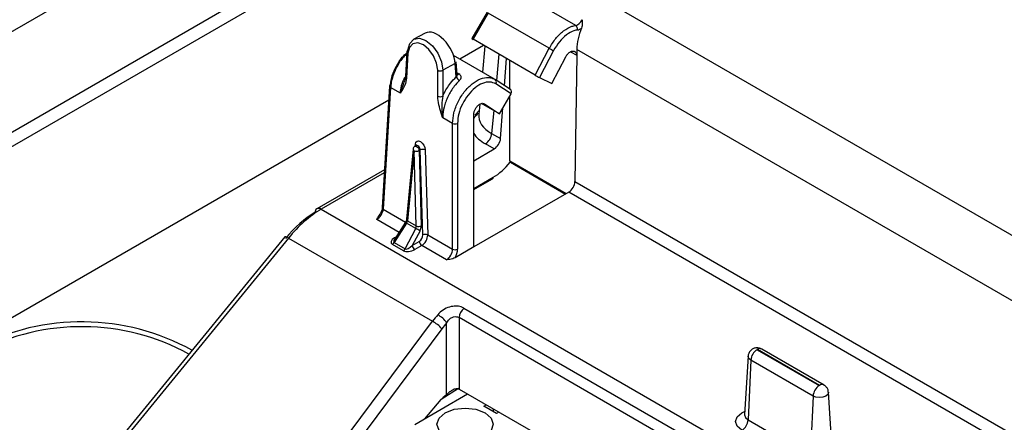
# Model space of a CAD drawing. Header units: millimetres. Extents: x 16 to 503, y 3 to 290.
# Tile 114 of 169: x 89.48 to 93.78, y 164.31 to 166.07. Entities that reach past the tile are written whole.
import ezdxf

# ---------------------------------------------------------------- set-up
doc = ezdxf.new("R2010")
doc.units = ezdxf.units.MM

msp = doc.modelspace()

# ---------------------------------------------------------------- linework, layer by layer
at = {"color": 7, "linetype": 'Continuous', "lineweight": 25}
for p, q in [((91.9215, 167.4491), (89.4194, 166.0046)), ((91.8671, 166.978), (89.365, 165.5336)), ((91.9215, 166.9466), (89.4194, 165.5022)), ((91.7107, 166.3442), (99.2446, 161.995)), ((91.9087, 166.047), (91.6442, 166.1997)), ((91.5215, 166.1042), (91.4551, 165.9894)), ((91.5268, 166.1005), (91.4606, 165.986)), ((91.7931, 165.9468), (91.5268, 166.1005)), ((91.2517, 166.0133), (91.2009, 165.986)), ((91.7316, 165.8295), (91.4606, 165.986)), ((91.1714, 165.9325), (91.1648, 165.8232)), ((91.1759, 165.9258), (91.1693, 165.8165)), ((91.5065, 165.9595), (91.4024, 165.8994)), ((91.5065, 165.9595), (91.4024, 165.8994)), ((91.5122, 165.9562), (91.5019, 165.842)), ((91.5727, 165.9212), (91.5623, 165.8065)), ((91.7316, 165.8295), (91.7931, 165.9468)), ((91.8119, 165.937), (91.7503, 165.8194)), ((91.8859, 165.9319), (91.913, 165.9163)), ((91.9134, 165.9419), (91.913, 165.9163)), ((94.7146, 164.3248), (91.9134, 165.9419)), ((91.3824, 165.8801), (91.3277, 165.8507)), ((91.5539, 165.8119), (91.375, 165.9152)), ((91.3868, 165.8224), (91.3824, 165.8801)), ((91.391, 165.8328), (91.3869, 165.8871)), ((91.5978, 165.7832), (91.6066, 165.9017)), ((91.6204, 165.7684), (91.6204, 165.8937)), ((91.8039, 165.7925), (91.8653, 165.9097)), ((91.913, 165.9163), (91.905, 165.3652)), ((91.3059, 165.7376), (91.3059, 165.8507)), ((91.3277, 165.8507), (91.3277, 165.7376)), ((91.3905, 165.8395), (91.3985, 165.8349)), ((91.5566, 165.8103), (91.5571, 165.8099)), ((91.6234, 165.7664), (91.5571, 165.8099)), ((91.626, 165.7476), (91.5595, 165.7913)), ((91.7503, 165.8194), (91.8039, 165.7925)), ((91.0954, 165.7821), (91.0633, 165.2513)), ((91.0999, 165.7753), (91.0678, 165.2445)), ((91.1427, 165.7506), (91.0999, 165.7753)), ((91.5758, 165.6608), (91.626, 165.7476)), ((91.0916, 165.72), (89.3106, 164.6919)), ((91.0916, 165.72), (89.4194, 164.7547)), ((91.5758, 165.6608), (91.4978, 165.7058)), ((91.5095, 165.7043), (91.5758, 165.6608)), ((91.6204, 165.4556), (91.6204, 165.738)), ((91.4868, 165.6757), (91.4678, 165.6546)), ((91.4892, 165.7025), (91.4852, 165.6586)), ((91.5504, 165.6754), (91.5413, 165.5751)), ((91.5805, 165.5525), (91.5905, 165.6863)), ((91.3706, 165.619), (91.3277, 165.6438)), ((91.3706, 165.0697), (91.3706, 165.619)), ((91.3923, 165.619), (91.3923, 165.0697)), ((91.4631, 165.0792), (91.4631, 165.6565)), ((91.5413, 165.5751), (91.5805, 165.5525)), ((91.1981, 165.5067), (91.1698, 165.2001)), ((91.2026, 165.4995), (91.1742, 165.1928)), ((91.2121, 165.171), (91.2026, 165.4995)), ((91.2116, 165.5218), (91.2062, 165.5189)), ((91.2073, 165.5194), (91.2081, 165.5284)), ((91.2298, 165.5028), (91.2243, 165.4999)), ((91.2243, 165.4999), (91.2338, 165.1714)), ((91.2405, 165.1318), (91.2298, 165.5028)), ((91.2515, 165.5033), (91.2622, 165.1323)), ((91.4631, 165.456), (91.5524, 165.5076)), ((91.5524, 165.5076), (91.5142, 165.5297)), ((91.6204, 165.4556), (91.8677, 165.3128)), ((91.6223, 165.45), (91.6232, 165.4494)), ((91.6231, 165.4493), (91.8636, 165.3105)), ((91.0733, 165.4167), (90.7775, 165.246)), ((91.0725, 165.4033), (90.7967, 165.2441)), ((91.4631, 165.3344), (91.5486, 165.3838)), ((91.4631, 165.3296), (91.5454, 165.3771)), ((91.905, 165.3652), (94.2641, 164.0033)), ((91.8788, 165.3192), (91.4631, 165.0792)), ((94.2517, 163.9493), (91.8788, 165.3192)), ((90.7967, 165.2441), (100.7299, 159.5097)), ((91.0678, 165.2445), (91.1654, 165.1882)), ((91.1368, 165.143), (91.0393, 165.1993)), ((91.1742, 165.1928), (91.2121, 165.171)), ((91.17, 165.1831), (91.1162, 165.0983)), ((91.1647, 165.1869), (91.1172, 165.112)), ((91.1634, 165.0711), (91.2099, 165.1601)), ((91.2099, 165.1601), (91.17, 165.1831)), ((91.2285, 165.1503), (91.1948, 165.0859)), ((90.638, 165.1236), (89.7877, 164.085)), ((90.6536, 165.118), (89.8034, 164.0793)), ((90.6536, 165.118), (91.2829, 164.7547)), ((91.1171, 165.1191), (91.1243, 165.1232)), ((91.1948, 165.0859), (91.2253, 165.1036)), ((91.2622, 165.1323), (91.3706, 165.0697)), ((91.1557, 165.063), (91.1085, 165.0902)), ((91.1162, 165.0983), (91.1634, 165.0711)), ((91.2362, 165.0856), (91.2057, 165.0679)), ((91.3447, 165.023), (91.2362, 165.0856)), ((91.4631, 165.0792), (91.3814, 165.0321)), ((91.4206, 164.8122), (92.5282, 164.1728)), ((92.5066, 164.1313), (91.3991, 164.7707)), ((91.3991, 164.7707), (91.3991, 164.4581)), ((90.4476, 163.6356), (91.2829, 164.7547)), ((91.3242, 164.722), (90.4889, 163.6028)), ((91.3447, 164.434), (91.3447, 164.7478)), ((92.7008, 164.6307), (92.9728, 164.4737)), ((92.9742, 164.4746), (92.7023, 164.6316)), ((92.9935, 164.4765), (92.7215, 164.6335)), ((92.6621, 164.6023), (92.6458, 164.3481)), ((92.6736, 164.5853), (92.6621, 164.3241)), ((92.9456, 164.4283), (92.6736, 164.5853)), ((91.3964, 164.4615), (91.3207, 164.413)), ((91.3991, 164.4581), (91.7958, 164.2291)), ((91.4362, 164.4366), (91.2052, 164.3032)), ((92.9456, 164.4283), (92.9341, 164.1671)), ((93.0292, 164.1911), (93.0129, 164.4453)), ((91.2501, 164.3292), (91.3207, 164.413)), ((91.5079, 164.3838), (91.5178, 164.3895)), ((91.5622, 164.3524), (91.5079, 164.3838)), ((91.5479, 164.3722), (91.5479, 164.3607)), ((91.5722, 164.3581), (91.5622, 164.3524)), ((92.6458, 164.3481), (92.6458, 164.3474)), ((92.6621, 164.3241), (92.9341, 164.1671))]:
    msp.add_line(p, q, dxfattribs=at)
at = {"color": 7, "linetype": 'Continuous', "lineweight": 25, "flags": 128}
for points in [[(91.1759, 165.9383), (91.1834, 165.9677), (91.2008, 165.986), (91.2257, 165.9905), (91.2543, 165.9806), (91.2826, 165.9576), (91.3063, 165.9251), (91.3221, 165.8876), (91.3277, 165.8507)], [(91.3059, 165.8507), (91.3012, 165.8823), (91.2876, 165.9144), (91.2673, 165.9423), (91.2431, 165.9619), (91.2185, 165.9705), (91.1973, 165.9666), (91.1823, 165.9509), (91.1759, 165.9258)], [(91.2081, 165.5284), (91.2105, 165.5364), (91.2155, 165.5413), (91.2225, 165.5424), (91.2305, 165.5396), (91.2385, 165.5332), (91.2452, 165.5242), (91.2497, 165.5137), (91.2515, 165.5033)], [(91.2062, 165.5189), (91.2063, 165.5189), (91.2098, 165.5195), (91.2138, 165.5181), (91.2178, 165.5149), (91.2212, 165.5104), (91.2234, 165.5051), (91.2243, 165.4999)], [(91.2298, 165.5028), (91.2289, 165.508), (91.2266, 165.5133), (91.2232, 165.5178), (91.2193, 165.521), (91.2153, 165.5224), (91.2118, 165.5218), (91.2116, 165.5217)], [(91.1208, 165.1177), (91.1192, 165.1181), (91.1171, 165.1191)], [(92.7023, 164.6316), (92.7019, 164.6317), (92.7015, 164.6318), (92.7011, 164.6317), (92.7008, 164.6316), (92.7006, 164.6314), (92.7005, 164.6312), (92.7006, 164.6309), (92.7008, 164.6307)], [(92.6736, 164.5853), (92.6651, 164.5927), (92.6621, 164.6014), (92.6621, 164.6023)], [(92.9728, 164.4737), (92.9731, 164.4736), (92.9735, 164.4736), (92.9739, 164.4736), (92.9742, 164.4737), (92.9745, 164.4739), (92.9745, 164.4742), (92.9745, 164.4744), (92.9742, 164.4746)], [(93.0129, 164.4453), (93.013, 164.4444), (93.0099, 164.4357), (93.0014, 164.4283), (92.9886, 164.4234), (92.9735, 164.4216), (92.9584, 164.4234), (92.9456, 164.4283)], [(91.5125, 164.355), (91.5392, 164.332), (91.5486, 164.3048), (91.5392, 164.2776), (91.5125, 164.2546), (91.4726, 164.2392), (91.4255, 164.2338), (91.3784, 164.2392), (91.3385, 164.2546), (91.3118, 164.2776), (91.3024, 164.3048), (91.3118, 164.332), (91.3385, 164.355), (91.3784, 164.3705), (91.4255, 164.3759), (91.4726, 164.3705), (91.5125, 164.355)], [(92.6349, 164.2787), (92.6145, 164.2963), (92.6073, 164.3171), (92.6145, 164.3379), (92.6349, 164.3556), (92.6466, 164.3613)], [(92.6458, 164.3481), (92.6458, 164.3469), (92.65, 164.3346), (92.6621, 164.3241)]]:
    msp.add_lwpolyline(points, dxfattribs=at)
at = {"color": 7, "linetype": 'Continuous', "lineweight": 25}
for centre, radius, start, end in [((91.8979, 166.0319), 0.0186, 345.5023, 54.4101), ((91.1788, 165.9314), 0.00747, 112.7601, 171.586), ((91.179, 165.9327), 0.00761, 181.3036, 245.7633), ((92.2265, 166.755), 0.9171, 241.797, 243.1234), ((91.3791, 165.8871), 0.0078, 295.3938, 359.6569), ((91.3168, 165.8734), 0.0252, 244.472, 295.5669), ((91.3925, 165.842), 0.00932, 260.0088, 310.1864), ((91.1724, 165.8234), 0.00761, 181.3036, 245.7633), ((91.4177, 165.8352), 0.0334, 202.6498, 239.8037), ((91.5483, 165.7993), 0.0138, 324.3398, 50.4251), ((91.1028, 165.781), 0.00746, 112.8328, 171.6088), ((91.1032, 165.7824), 0.00783, 182.3217, 244.7477), ((91.3168, 165.7603), 0.0252, 244.472, 295.5669), ((91.3814, 165.6418), 0.0252, 244.4741, 295.5259), ((91.482, 165.5798), 0.0595, 302.7341, 355.5335), ((91.2135, 165.5053), 0.0154, 118.2341, 174.7179), ((91.2061, 165.5066), 0.008, 179.3914, 243.6316), ((91.213, 165.5235), 0.0261, 246.6297, 295.815), ((91.2038, 165.5205), 0.00894, 11.7335, 61.0148), ((91.2412, 165.4793), 0.0261, 66.6297, 115.815), ((91.5411, 165.3833), 0.0075, 305.0329, 3.5745), ((90.788, 165.2308), 0.0185, 124.715, 182.5208), ((90.7855, 165.2287), 0.0191, 53.8916, 114.7979), ((91.0711, 165.2516), 0.00783, 182.3217, 244.7477), ((91.1778, 165.2), 0.008, 179.3914, 243.6316), ((91.1863, 165.2114), 0.0327, 228.6306, 240.0854), ((91.0225, 164.783), 0.4211, 60.7117, 63.5699), ((91.2224, 165.195), 0.0261, 246.6297, 295.815), ((90.6391, 165.1022), 0.0215, 47.2404, 92.8762), ((91.249, 165.1057), 0.0238, 185.1028, 237.3729), ((91.2519, 165.1083), 0.0261, 66.6297, 115.815), ((91.0968, 165.109), 0.0222, 301.9547, 331.1444), ((91.1439, 165.0818), 0.0222, 301.9547, 331.1444), ((91.2185, 165.088), 0.0238, 185.1028, 237.3729), ((91.3814, 165.0925), 0.0252, 244.4741, 295.5259), ((91.4598, 164.7655), 0.0609, 130.0119, 175.1523), ((91.2513, 164.6846), 0.1129, 34.0851, 61.0996), ((89.7502, 163.7575), 0.995, 61.0232, 117.6584), ((89.7503, 163.7562), 0.9751, 61.2916, 117.5606), ((91.2114, 164.6221), 0.1507, 41.5296, 61.6611), ((92.733, 164.5807), 0.0595, 122.7341, 175.5335), ((92.7134, 164.6168), 0.0186, 64.2697, 127.0408), ((93.005, 164.4237), 0.0595, 122.7341, 175.5335), ((92.9854, 164.4598), 0.0185, 64.2162, 127.0461), ((92.6027, 164.3287), 0.0595, 302.7341, 355.5335)]:
    msp.add_arc(centre, radius, start, end, dxfattribs=at)
for centre, major_axis, ratio, start_param, end_param in [((91.9166, 166.0826), (0.0177, 0.0342), 0.604844, 3.554115, 4.708064), ((91.3066, 165.9209), (-0.0567, 0.0914), 0.553944, 3.94544, 6.248571), ((92.0494, 166.0119), (0.0909, 0.1695), 0.597163, 1.750168, 2.285035), ((91.9275, 166.0767), (0.0255, 0.0475), 0.597163, 3.562333, 4.033817), ((91.4686, 165.982), (0.0135, -0.0074), 0.028655, 3.140985, 4.096724), ((91.7396, 165.8255), (0.0135, -0.0074), 0.028656, 4.096744, 5.643729), ((91.6149, 165.7536), (0.0085, 0.0128), 0.81623, 4.786137, 6.333121), ((91.678, 165.6552), (0.193, 0.0035), 0.574956, 3.079056, 3.915293), ((91.678, 165.6238), (0.2314, 0), 0.575709, 3.52087, 3.925621), ((91.5534, 165.5385), (0.0202, 0.0327), 0.556894, 3.943189, 5.461625), ((91.5534, 165.538), (0.101, 0.1637), 0.556894, 3.943189, 4.509512), ((91.6313, 165.4623), (0.0081, 0.0131), 0.556894, 2.407299, 3.006613), ((91.8778, 165.3512), (0.0182, 0.0339), 0.597163, 3.908191, 5.426628), ((90.7839, 164.9374), (0.2052, 0.3255), 0.549568, 0.806766, 1.352701), ((91.0406, 165.2299), (0.0206, 0.0325), 0.548533, 3.949065, 5.484954), ((90.7567, 164.9547), (0.186, 0.2922), 0.546414, 0.808898, 1.354832), ((91.1634, 165.187), (0.0092, 0.0125), 0.494927, 4.767163, 5.517654), ((91.2012, 165.1651), (0.0057, 0.0144), 0.647407, 4.618676, 5.369168), ((91.2121, 165.1598), (0.0136, 0.0277), 0.614591, 4.671018, 5.42151), ((91.1404, 165.1073), (0.0383, 0.0094), 0.496801, 2.096387, 3.619592), ((91.1404, 165.1199), (0.0257, 0.0203), 0.353349, 2.350614, 3.306505), ((91.2242, 165.1231), (0.0102, 0.0207), 0.614591, 3.88562, 5.42151), ((91.235, 165.1177), (0.0179, 0.0341), 0.600153, 3.903399, 5.439289), ((91.1853, 165.0814), (0.0364, 0.0106), 0.540062, 3.619603, 5.142808), ((91.1853, 165.0939), (0.0228, 0.0222), 0.38989, 3.225614, 4.748818), ((91.3433, 165.0552), (0.0177, 0.0342), 0.604844, 3.899974, 5.435864), ((91.3542, 165.0493), (0.0255, 0.0475), 0.597163, 4.669031, 5.444081), ((91.4351, 164.5615), (0.1779, 0.3412), 0.603905, 1.206902, 1.305353), ((91.4622, 164.5475), (0.1586, 0.308), 0.606756, 1.203727, 1.302178), ((91.3719, 164.4423), (0.0385, 0), 0.578871, 0.786768, 0.837549), ((91.8362, 164.7087), (0.5181, 0.3017), 0.047601, 2.790433, 3.009311)]:
    msp.add_ellipse(centre, major_axis=major_axis, ratio=ratio, start_param=start_param, end_param=end_param, dxfattribs=at)
for points, knots in [([(91.9372, 166.0717), (91.9372, 166.0716), (91.9373, 166.0705), (91.9375, 166.0619), (91.938, 166.0494), (91.9347, 166.0385), (91.9336, 166.0351)], [0, 0, 0, 0, 0.00832, 0.096818, 0.720017, 1, 1, 1, 1]), ([(91.7931, 165.9468), (91.8021, 165.9616), (91.82, 165.9914), (91.8555, 166.0249), (91.8861, 166.0422), (91.9033, 166.0458), (91.9087, 166.047)], [0, 0, 0, 0, 0.289108, 0.57821, 0.86732, 1, 1, 1, 1]), ([(91.9159, 166.0272), (91.911, 166.0262), (91.8955, 166.0229), (91.868, 166.0073), (91.8361, 165.9771), (91.82, 165.9503), (91.8119, 165.937)], [0, 0, 0, 0, 0.132681, 0.421795, 0.710897, 1, 1, 1, 1]), ([(91.0999, 165.7879), (91.1017, 165.8009), (91.1053, 165.8273), (91.124, 165.8696), (91.1468, 165.9051), (91.1643, 165.9213), (91.1711, 165.9276)], [0, 0, 0, 0, 0.271473, 0.547372, 0.823287, 1, 1, 1, 1]), ([(91.1708, 165.9229), (91.1659, 165.9184), (91.1493, 165.9027), (91.1264, 165.8661), (91.1089, 165.8256), (91.1016, 165.795), (91.1004, 165.7809), (91.0999, 165.7753)], [0, 0, 0, 0, 0.121581, 0.415646, 0.709702, 0.88578, 1, 1, 1, 1]), ([(91.8653, 165.9097), (91.8664, 165.9116), (91.8685, 165.9153), (91.8722, 165.9204), (91.8763, 165.9249), (91.8807, 165.9287), (91.8852, 165.9317), (91.8898, 165.9338), (91.8942, 165.935), (91.8984, 165.9351), (91.9022, 165.9343), (91.9056, 165.9326), (91.9085, 165.9299), (91.9108, 165.9263), (91.9124, 165.9218), (91.9128, 165.9181), (91.913, 165.9163)], [0, 0, 0, 0, 0.070568, 0.141137, 0.211705, 0.282274, 0.352842, 0.423411, 0.493979, 0.564548, 0.635116, 0.705685, 0.776253, 0.846822, 0.922157, 1, 1, 1, 1]), ([(91.4008, 165.8063), (91.4022, 165.8077), (91.4055, 165.8112), (91.4083, 165.8174), (91.4083, 165.8241), (91.4051, 165.8302), (91.4007, 165.8333), (91.3985, 165.8349)], [0, 0, 0, 0, 0.140058, 0.346331, 0.558562, 0.777254, 1, 1, 1, 1]), ([(91.1427, 165.7506), (91.1427, 165.7507), (91.1437, 165.7648), (91.1473, 165.7884), (91.1584, 165.812), (91.1623, 165.8202)], [0, 0, 0, 0, 0.004706, 0.65462, 1, 1, 1, 1]), ([(91.1693, 165.8165), (91.1674, 165.8059), (91.1637, 165.7854), (91.1523, 165.766), (91.1454, 165.7547), (91.1428, 165.7507), (91.1427, 165.7506)], [0, 0, 0, 0, 0.407474, 0.785024, 0.993644, 1, 1, 1, 1]), ([(91.1427, 165.7506), (91.1428, 165.7507), (91.1429, 165.7513), (91.1444, 165.7566), (91.1489, 165.7714), (91.1552, 165.787), (91.1593, 165.7993), (91.1597, 165.8007)], [0, 0, 0, 0, 0.0104354, 0.0349355, 0.3414748, 0.9260888, 1, 1, 1, 1]), ([(91.1644, 165.8235), (91.1643, 165.821), (91.1641, 165.8123), (91.1613, 165.8056), (91.1593, 165.8008)], [0, 0, 0, 0, 0.2894415, 1, 1, 1, 1]), ([(91.3277, 165.7376), (91.329, 165.7405), (91.3383, 165.7606), (91.3572, 165.7916), (91.3782, 165.8134), (91.3868, 165.8224)], [0, 0, 0, 0, 0.091223, 0.627255, 1, 1, 1, 1]), ([(91.4008, 165.8063), (91.393, 165.7982), (91.374, 165.7783), (91.3493, 165.7377), (91.3324, 165.6915), (91.3278, 165.6601), (91.3277, 165.6457), (91.3277, 165.6438)], [0, 0, 0, 0, 0.188856, 0.460441, 0.732055, 0.965347, 1, 1, 1, 1]), ([(91.3706, 165.619), (91.3718, 165.6343), (91.3743, 165.6647), (91.3932, 165.7136), (91.4209, 165.7579), (91.4554, 165.7932), (91.4926, 165.8155), (91.5235, 165.8212), (91.5443, 165.8172), (91.5532, 165.8122), (91.5566, 165.8103)], [0, 0, 0, 0, 0.143106, 0.28621, 0.429314, 0.572424, 0.715541, 0.858663, 0.944372, 1, 1, 1, 1]), ([(91.3909, 165.8328), (91.3909, 165.8318), (91.3909, 165.8294), (91.3893, 165.8257), (91.3875, 165.8233), (91.3868, 165.8224)], [0, 0, 0, 0, 0.314619, 0.716119, 1, 1, 1, 1]), ([(91.3912, 165.8322), (91.3911, 165.8323), (91.3911, 165.8324), (91.391, 165.8326), (91.391, 165.8326)], [0, 0, 0, 0, 0.60311, 1, 1, 1, 1]), ([(91.5595, 165.7913), (91.5511, 165.795), (91.5342, 165.8026), (91.5017, 165.7958), (91.4684, 165.776), (91.4373, 165.7441), (91.4124, 165.7042), (91.3955, 165.6602), (91.3934, 165.6328), (91.3923, 165.619)], [0, 0, 0, 0, 0.140938, 0.28413, 0.427318, 0.570498, 0.713668, 0.856834, 1, 1, 1, 1]), ([(91.3277, 165.6438), (91.3276, 165.644), (91.3254, 165.6508), (91.3194, 165.6695), (91.3095, 165.7013), (91.3071, 165.7252), (91.3059, 165.7376)], [0, 0, 0, 0, 0.006356, 0.214976, 0.592526, 1, 1, 1, 1]), ([(91.3277, 165.7376), (91.326, 165.7254), (91.3226, 165.7012), (91.3242, 165.6701), (91.3265, 165.6515), (91.3275, 165.6447), (91.3277, 165.644), (91.3277, 165.6438)], [0, 0, 0, 0, 0.387226, 0.774053, 0.976884, 0.993095, 1, 1, 1, 1]), ([(91.4631, 165.6565), (91.4631, 165.6583), (91.4633, 165.662), (91.4644, 165.6679), (91.4663, 165.6738), (91.4688, 165.6797), (91.4719, 165.6853), (91.4755, 165.6905), (91.4795, 165.6952), (91.4852, 165.7006), (91.4929, 165.7054), (91.5022, 165.7075), (91.507, 165.7054), (91.5095, 165.7043)], [0, 0, 0, 0, 0.070681, 0.141362, 0.212043, 0.282724, 0.353405, 0.424085, 0.494766, 0.565447, 0.708349, 0.851251, 1, 1, 1, 1]), ([(91.4821, 165.6637), (91.477, 165.6579), (91.4697, 165.6499), (91.4646, 165.6429), (91.4631, 165.6409)], [0, 0, 0, 0, 0.709705, 1, 1, 1, 1]), ([(91.2129, 165.5228), (91.2129, 165.5228), (91.2129, 165.5228), (91.2121, 165.5222), (91.2116, 165.5218)], [0, 0, 0, 0, 0.370494, 1, 1, 1, 1]), ([(91.0633, 165.2513), (91.0628, 165.2475), (91.0618, 165.2399), (91.056, 165.2268), (91.0507, 165.2176), (91.0472, 165.2141), (91.047, 165.2138)], [0, 0, 0, 0, 0.326865, 0.643784, 0.975114, 1, 1, 1, 1]), ([(91.0393, 165.1993), (91.0393, 165.1993), (91.0412, 165.2042), (91.0442, 165.2089), (91.0472, 165.2135)], [0, 0, 0, 0, 0.01326, 1, 1, 1, 1]), ([(91.1698, 165.2001), (91.1697, 165.1992), (91.1694, 165.1972), (91.168, 165.1928), (91.1661, 165.1891), (91.1649, 165.1871), (91.1647, 165.1869)], [0, 0, 0, 0, 0.2470437, 0.5773762, 0.9526436, 1, 1, 1, 1]), ([(91.3814, 165.0321), (91.3781, 165.0306), (91.3675, 165.0258), (91.3538, 165.0242), (91.3448, 165.023), (91.3447, 165.023)], [0, 0, 0, 0, 0.311102, 0.991486, 1, 1, 1, 1]), ([(91.4206, 164.8122), (91.4166, 164.8141), (91.4062, 164.8192), (91.3842, 164.8222), (91.3561, 164.8181), (91.3277, 164.8053), (91.3131, 164.7907), (91.3058, 164.7834)], [0, 0, 0, 0, 0.119756, 0.310912, 0.519857, 0.758159, 1, 1, 1, 1]), ([(91.3447, 164.7478), (91.348, 164.7529), (91.3541, 164.7626), (91.3675, 164.7723), (91.3812, 164.7757), (91.392, 164.7745), (91.3971, 164.7717), (91.3991, 164.7707)], [0, 0, 0, 0, 0.262785, 0.501896, 0.701965, 0.884407, 1, 1, 1, 1]), ([(92.7215, 164.6335), (92.7181, 164.6351), (92.7109, 164.6385), (92.6982, 164.6394), (92.6855, 164.6363), (92.674, 164.6289), (92.666, 164.6182), (92.662, 164.6085), (92.6624, 164.6031), (92.6625, 164.6023)], [0, 0, 0, 0, 0.142355, 0.29422, 0.468415, 0.628632, 0.795861, 0.969548, 1, 1, 1, 1]), ([(91.3447, 164.434), (91.3467, 164.4357), (91.3524, 164.4409), (91.3628, 164.4514), (91.3757, 164.4591), (91.3873, 164.4616), (91.3939, 164.4606), (91.3969, 164.4592), (91.3976, 164.4589)], [0, 0, 0, 0, 0.125545, 0.373012, 0.653868, 0.816412, 0.956989, 1, 1, 1, 1]), ([(93.0123, 164.4453), (93.0123, 164.4474), (93.0123, 164.454), (93.0075, 164.4637), (93.0006, 164.4719), (92.9954, 164.4752), (92.9935, 164.4765)], [0, 0, 0, 0, 0.169472, 0.514319, 0.818455, 1, 1, 1, 1])]:
    msp.add_open_spline(points, degree=3, knots=knots, dxfattribs=at)

doc.saveas('drawing.dxf')
